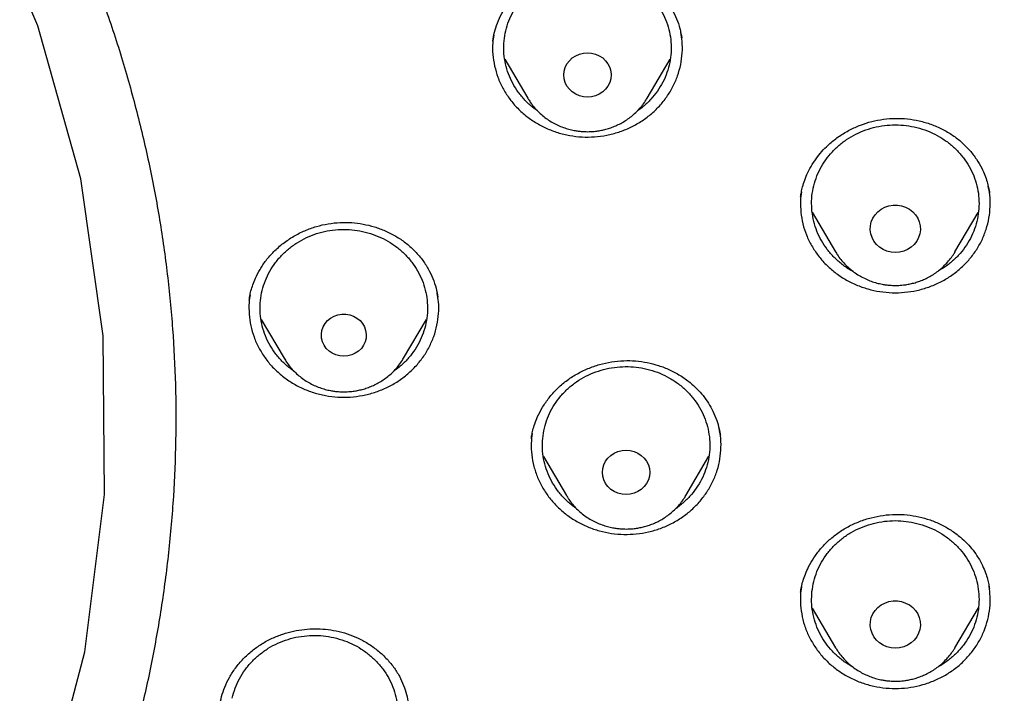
# Model space of a CAD drawing. Header units: millimetres. Extents: x 8 to 1577, y 12 to 2534.
# Tile 88 of 115: x 792 to 810, y 2133 to 2145. Entities that reach past the tile are written whole.
import ezdxf

# ---------------------------------------------------------------- set-up
doc = ezdxf.new("R2010")
doc.units = ezdxf.units.MM

msp = doc.modelspace()

# ---------------------------------------------------------------- linework, layer by layer
at = {"color": 7, "linetype": 'Continuous', "lineweight": 30}
for p, q in [((804.273, 2145.133), (804.29, 2145.054)), ((804.288, 2145.057), (804.289, 2145.051)), ((801.119, 2144.666), (801.531, 2143.968)), ((803.67, 2143.968), (804.082, 2144.667)), ((806.626, 2141.925), (807.046, 2141.212)), ((809.185, 2141.212), (809.603, 2141.921)), ((807.049, 2141.207), (807.046, 2141.212)), ((796.543, 2140.355), (796.544, 2140.364)), ((796.753, 2140.004), (797.165, 2139.306)), ((799.304, 2139.306), (799.716, 2140.004)), ((801.81, 2137.546), (802.223, 2136.847)), ((804.362, 2136.847), (804.776, 2137.55)), ((802.23, 2136.835), (802.223, 2136.847)), ((806.418, 2135.116), (806.42, 2135.127)), ((806.628, 2134.829), (807.046, 2134.12)), ((809.185, 2134.12), (809.606, 2134.833)), ((809.185, 2134.12), (809.181, 2134.113))]:
    msp.add_line(p, q, dxfattribs=at)
at = {"color": 7, "linetype": 'Continuous', "lineweight": 30, "flags": 128}
for points in [[(776.076, 2116.162), (776.161, 2116.178), (779.021, 2117.095), (781.737, 2118.339), (784.267, 2119.892), (786.571, 2121.729), (788.613, 2123.822), (790.361, 2126.138), (791.789, 2128.64), (792.873, 2131.29), (793.597, 2134.047), (793.95, 2136.867), (793.926, 2139.707), (793.525, 2142.521), (792.754, 2145.266), (791.624, 2147.9)], [(802.6, 2143.985), (802.527, 2143.991), (802.455, 2144.009), (802.389, 2144.039), (802.328, 2144.079), (802.276, 2144.128), (802.233, 2144.184), (802.202, 2144.247), (802.183, 2144.314), (802.177, 2144.384), (802.183, 2144.453), (802.202, 2144.52), (802.233, 2144.583), (802.276, 2144.64), (802.328, 2144.689), (802.389, 2144.728), (802.455, 2144.758), (802.527, 2144.776), (802.6, 2144.782), (802.674, 2144.776), (802.745, 2144.758), (802.812, 2144.728), (802.873, 2144.689), (802.925, 2144.64), (802.967, 2144.583), (802.999, 2144.52), (803.018, 2144.453), (803.024, 2144.384), (803.018, 2144.314), (802.999, 2144.247), (802.967, 2144.184), (802.925, 2144.128), (802.873, 2144.079), (802.812, 2144.039), (802.745, 2144.009), (802.674, 2143.991), (802.6, 2143.985)], [(801.534, 2143.963), (801.532, 2143.965), (801.531, 2143.968)], [(808.116, 2141.205), (808.04, 2141.211), (807.966, 2141.229), (807.896, 2141.258), (807.833, 2141.299), (807.778, 2141.348), (807.732, 2141.406), (807.698, 2141.47), (807.676, 2141.538), (807.666, 2141.61), (807.669, 2141.681), (807.685, 2141.751), (807.714, 2141.818), (807.754, 2141.879), (807.804, 2141.933), (807.864, 2141.978), (807.93, 2142.013), (808.002, 2142.037), (808.078, 2142.049), (808.154, 2142.049), (808.229, 2142.037), (808.301, 2142.013), (808.368, 2141.978), (808.427, 2141.933), (808.477, 2141.879), (808.517, 2141.818), (808.546, 2141.751), (808.562, 2141.681), (808.565, 2141.61), (808.556, 2141.538), (808.533, 2141.47), (808.499, 2141.406), (808.453, 2141.348), (808.398, 2141.299), (808.335, 2141.258), (808.266, 2141.229), (808.192, 2141.211), (808.116, 2141.205)], [(809.185, 2141.212), (809.183, 2141.208), (809.182, 2141.207)], [(798.235, 2139.343), (798.163, 2139.349), (798.093, 2139.367), (798.029, 2139.397), (797.97, 2139.437), (797.92, 2139.485), (797.881, 2139.542), (797.852, 2139.604), (797.836, 2139.67), (797.833, 2139.738), (797.843, 2139.805), (797.865, 2139.869), (797.899, 2139.929), (797.944, 2139.982), (797.998, 2140.026), (798.06, 2140.061), (798.128, 2140.085), (798.199, 2140.097), (798.271, 2140.097), (798.342, 2140.085), (798.409, 2140.061), (798.471, 2140.026), (798.525, 2139.982), (798.57, 2139.929), (798.604, 2139.869), (798.626, 2139.805), (798.636, 2139.738), (798.633, 2139.67), (798.617, 2139.604), (798.589, 2139.542), (798.549, 2139.485), (798.499, 2139.437), (798.441, 2139.397), (798.376, 2139.367), (798.306, 2139.349), (798.235, 2139.343)], [(803.292, 2136.864), (803.219, 2136.87), (803.147, 2136.888), (803.081, 2136.917), (803.02, 2136.957), (802.968, 2137.006), (802.925, 2137.063), (802.894, 2137.126), (802.875, 2137.193), (802.869, 2137.262), (802.875, 2137.331), (802.894, 2137.398), (802.925, 2137.461), (802.968, 2137.518), (803.02, 2137.567), (803.081, 2137.607), (803.147, 2137.636), (803.219, 2137.654), (803.292, 2137.66), (803.366, 2137.654), (803.437, 2137.636), (803.504, 2137.607), (803.565, 2137.567), (803.617, 2137.518), (803.659, 2137.461), (803.691, 2137.398), (803.71, 2137.331), (803.716, 2137.262), (803.71, 2137.193), (803.691, 2137.126), (803.659, 2137.063), (803.617, 2137.006), (803.565, 2136.957), (803.504, 2136.917), (803.437, 2136.888), (803.366, 2136.87), (803.292, 2136.864)], [(808.116, 2134.113), (808.04, 2134.119), (807.966, 2134.137), (807.896, 2134.166), (807.833, 2134.206), (807.778, 2134.256), (807.732, 2134.314), (807.698, 2134.378), (807.676, 2134.446), (807.666, 2134.517), (807.669, 2134.589), (807.685, 2134.659), (807.714, 2134.726), (807.754, 2134.787), (807.804, 2134.841), (807.864, 2134.886), (807.93, 2134.921), (808.002, 2134.945), (808.078, 2134.957), (808.154, 2134.957), (808.229, 2134.945), (808.301, 2134.921), (808.368, 2134.886), (808.427, 2134.841), (808.477, 2134.787), (808.517, 2134.726), (808.546, 2134.659), (808.562, 2134.589), (808.565, 2134.517), (808.556, 2134.446), (808.533, 2134.378), (808.499, 2134.314), (808.453, 2134.256), (808.398, 2134.206), (808.335, 2134.166), (808.266, 2134.137), (808.192, 2134.119), (808.116, 2134.113)], [(807.05, 2134.113), (807.048, 2134.116), (807.046, 2134.12)]]:
    msp.add_lwpolyline(points, dxfattribs=at)
at = {"color": 7, "linetype": 'Continuous', "lineweight": 30}
msp.add_arc((774.255, 2139.009), 40.797, 323.3127, 359.3068, dxfattribs=at)
for points, knots in [([(819.219, 2144.364), (819.226, 2144.611), (819.239, 2145.093), (819.252, 2145.796), (819.26, 2146.46), (819.264, 2147.087), (819.264, 2147.675), (819.261, 2148.225), (819.256, 2148.753), (819.249, 2149.254), (819.239, 2149.726), (819.229, 2150.153), (819.218, 2150.533), (819.207, 2150.867), (819.197, 2151.155), (819.188, 2151.398), (819.18, 2151.597), (819.174, 2151.751), (819.169, 2151.865), (819.165, 2151.961), (819.161, 2152.063), (819.155, 2152.19), (819.147, 2152.348), (819.138, 2152.534), (819.127, 2152.751), (819.114, 2152.996), (819.099, 2153.269), (819.076, 2153.663), (819.044, 2154.172), (818.998, 2154.835), (818.943, 2155.558), (818.877, 2156.342), (818.799, 2157.186), (818.707, 2158.093), (818.599, 2159.065), (818.477, 2160.062), (818.344, 2161.068), (818.201, 2162.062), (818.044, 2163.082), (817.872, 2164.122), (817.684, 2165.177), (817.492, 2166.19), (817.337, 2166.964), (817.22, 2167.51), (817.149, 2167.832), (817.082, 2168.124), (817.022, 2168.381), (816.972, 2168.589), (816.932, 2168.752), (816.901, 2168.877), (816.875, 2168.978), (816.854, 2169.062), (816.833, 2169.146), (816.806, 2169.25), (816.77, 2169.387), (816.725, 2169.559), (816.67, 2169.763), (816.585, 2170.074), (816.465, 2170.494), (816.311, 2171.007), (816.145, 2171.538), (815.964, 2172.082), (815.764, 2172.656), (815.541, 2173.258), (815.271, 2173.948), (814.954, 2174.703), (814.59, 2175.505), (814.203, 2176.297), (813.792, 2177.077), (813.36, 2177.843), (812.918, 2178.572), (812.471, 2179.266), (812.018, 2179.925), (811.564, 2180.549), (811.109, 2181.139), (810.619, 2181.742), (810.089, 2182.355), (809.518, 2182.975), (808.944, 2183.56), (808.369, 2184.11), (807.834, 2184.592), (807.341, 2185.013), (806.892, 2185.38), (806.449, 2185.727), (806.069, 2186.013), (805.76, 2186.238), (805.53, 2186.402), (805.328, 2186.543), (805.153, 2186.663), (805.001, 2186.767), (804.865, 2186.858), (804.73, 2186.947), (804.584, 2187.042), (804.416, 2187.15), (804.224, 2187.272), (803.992, 2187.417), (803.717, 2187.584), (803.396, 2187.776), (803.038, 2187.982), (802.651, 2188.198), (802.236, 2188.422), (801.793, 2188.652), (801.315, 2188.891), (800.802, 2189.137), (800.253, 2189.388), (799.566, 2189.688), (798.748, 2190.02), (797.808, 2190.371), (796.761, 2190.731), (795.604, 2191.091), (794.339, 2191.442), (793.076, 2191.754), (791.76, 2192.043), (790.393, 2192.306), (788.979, 2192.548), (787.579, 2192.771), (786.193, 2192.974), (784.683, 2193.177), (783.049, 2193.373), (781.287, 2193.557), (779.493, 2193.717), (777.664, 2193.852), (775.8, 2193.96), (773.944, 2194.038), (772.097, 2194.088), (770.313, 2194.108), (768.594, 2194.103), (766.938, 2194.075), (765.283, 2194.024), (763.616, 2193.95), (761.925, 2193.85), (760.207, 2193.724), (758.589, 2193.582), (757.075, 2193.428), (755.669, 2193.269), (754.246, 2193.089), (752.808, 2192.89), (751.355, 2192.668), (749.887, 2192.425), (748.534, 2192.181), (747.305, 2191.928), (746.211, 2191.678), (745.141, 2191.408), (744.104, 2191.12), (743.099, 2190.813), (742.146, 2190.495), (741.243, 2190.168), (740.389, 2189.834), (739.565, 2189.486), (738.773, 2189.127), (738.127, 2188.813), (737.617, 2188.553), (737.234, 2188.351), (736.86, 2188.148), (736.495, 2187.942), (736.141, 2187.737), (735.813, 2187.541), (735.52, 2187.362), (735.271, 2187.205), (735.059, 2187.069), (734.882, 2186.953), (734.749, 2186.866), (734.655, 2186.803), (734.592, 2186.76), (734.534, 2186.721), (734.466, 2186.675), (734.375, 2186.613), (734.263, 2186.536), (734.133, 2186.445), (733.968, 2186.328), (733.765, 2186.182), (733.519, 2186.002), (733.247, 2185.798), (732.95, 2185.569), (732.628, 2185.313), (732.268, 2185.018), (731.869, 2184.679), (731.432, 2184.29), (730.975, 2183.865), (730.514, 2183.414), (730.064, 2182.951), (729.609, 2182.46), (729.154, 2181.942), (728.7, 2181.398), (728.273, 2180.857), (727.842, 2180.284), (727.412, 2179.679), (726.986, 2179.044), (726.592, 2178.422), (726.228, 2177.814), (725.892, 2177.222), (725.579, 2176.641), (725.245, 2175.987), (724.889, 2175.241), (724.514, 2174.392), (724.156, 2173.511), (723.866, 2172.737), (723.637, 2172.078), (723.462, 2171.551), (723.3, 2171.037), (723.165, 2170.586), (723.054, 2170.202), (722.964, 2169.881), (722.884, 2169.586), (722.822, 2169.352), (722.777, 2169.174), (722.746, 2169.056), (722.724, 2168.966), (722.709, 2168.907), (722.698, 2168.863), (722.687, 2168.819), (722.667, 2168.74), (722.637, 2168.616), (722.594, 2168.436), (722.545, 2168.229), (722.492, 2168), (722.436, 2167.753), (722.375, 2167.476), (722.309, 2167.169), (722.24, 2166.835), (722.168, 2166.473), (722.092, 2166.088), (722.015, 2165.686), (721.872, 2164.92), (721.671, 2163.785), (721.438, 2162.325), (721.232, 2160.892), (721.052, 2159.489), (720.889, 2158.061), (720.779, 2156.942), (720.708, 2156.139), (720.668, 2155.66), (720.631, 2155.19), (720.598, 2154.741), (720.569, 2154.324), (720.544, 2153.943), (720.523, 2153.61), (720.506, 2153.322), (720.492, 2153.076), (720.48, 2152.858), (720.471, 2152.666), (720.462, 2152.502), (720.456, 2152.366), (720.45, 2152.256), (720.447, 2152.177), (720.444, 2152.122), (720.442, 2152.072), (720.439, 2152.007), (720.435, 2151.912), (720.429, 2151.781), (720.422, 2151.607), (720.413, 2151.388), (720.404, 2151.122), (720.393, 2150.811), (720.382, 2150.463), (720.372, 2150.08), (720.362, 2149.665), (720.353, 2149.209), (720.346, 2148.713), (720.34, 2148.178), (720.338, 2147.614), (720.338, 2147.023), (720.343, 2146.408), (720.351, 2145.757), (720.364, 2145.07), (720.377, 2144.6), (720.383, 2144.36)], [0, 0, 0, 0, 0.004556, 0.008877, 0.012965, 0.016819, 0.020438, 0.023824, 0.026976, 0.030174, 0.033088, 0.035719, 0.038068, 0.040133, 0.041916, 0.043421, 0.044652, 0.045608, 0.04629, 0.046771, 0.047391, 0.048185, 0.049152, 0.050315, 0.051658, 0.053181, 0.054884, 0.056745, 0.06051, 0.064374, 0.069105, 0.073977, 0.078991, 0.08486, 0.090912, 0.097147, 0.103515, 0.109742, 0.115786, 0.122673, 0.129306, 0.135685, 0.141809, 0.143969, 0.146052, 0.147914, 0.149544, 0.150941, 0.151876, 0.152667, 0.153314, 0.153818, 0.154269, 0.154924, 0.155798, 0.156891, 0.158204, 0.159705, 0.162865, 0.166276, 0.169596, 0.173123, 0.176858, 0.180801, 0.184952, 0.190483, 0.195872, 0.201119, 0.20665, 0.212011, 0.217202, 0.222222, 0.227071, 0.231748, 0.236255, 0.240591, 0.245827, 0.250904, 0.255827, 0.260598, 0.265212, 0.26877, 0.272229, 0.275589, 0.278848, 0.280738, 0.282416, 0.283883, 0.285138, 0.286197, 0.287169, 0.288054, 0.289082, 0.290272, 0.291625, 0.293141, 0.295137, 0.29736, 0.299809, 0.302484, 0.305236, 0.308193, 0.311354, 0.314719, 0.318287, 0.322047, 0.327997, 0.333901, 0.339761, 0.347543, 0.35525, 0.36288, 0.37043, 0.378938, 0.387338, 0.395638, 0.403837, 0.411936, 0.422391, 0.432732, 0.443024, 0.453998, 0.464915, 0.475777, 0.486584, 0.497336, 0.507062, 0.516743, 0.52638, 0.536112, 0.546016, 0.556092, 0.566342, 0.574517, 0.5828, 0.59119, 0.599687, 0.608291, 0.617003, 0.625825, 0.632452, 0.639074, 0.645549, 0.651873, 0.658043, 0.664062, 0.669598, 0.675, 0.68027, 0.685408, 0.690411, 0.69301, 0.695569, 0.698091, 0.700574, 0.703019, 0.705382, 0.707376, 0.709124, 0.710625, 0.711881, 0.712891, 0.713459, 0.713903, 0.714243, 0.714711, 0.715374, 0.716197, 0.71714, 0.718203, 0.719804, 0.721618, 0.723644, 0.725882, 0.728331, 0.730993, 0.734227, 0.737727, 0.741494, 0.745448, 0.749338, 0.753148, 0.757535, 0.761811, 0.765976, 0.770032, 0.774838, 0.77948, 0.783958, 0.788272, 0.792422, 0.796406, 0.800342, 0.80588, 0.811564, 0.817395, 0.823376, 0.826791, 0.830254, 0.833629, 0.836722, 0.838953, 0.84101, 0.842891, 0.844597, 0.845493, 0.846282, 0.846855, 0.847209, 0.847417, 0.847693, 0.848051, 0.848919, 0.850063, 0.851482, 0.85286, 0.854424, 0.856175, 0.858113, 0.860238, 0.862506, 0.864955, 0.86752, 0.870099, 0.879422, 0.888917, 0.897542, 0.906304, 0.915205, 0.924243, 0.927207, 0.930186, 0.933165, 0.935973, 0.93856, 0.940926, 0.94307, 0.944765, 0.946291, 0.947647, 0.948834, 0.949852, 0.9507, 0.951378, 0.951887, 0.952173, 0.952408, 0.952805, 0.953385, 0.954177, 0.955249, 0.956605, 0.958243, 0.960165, 0.962371, 0.964684, 0.967245, 0.970052, 0.973106, 0.976407, 0.979954, 0.983525, 0.987315, 0.991324, 0.995552, 1, 1, 1, 1]), ([(772.504, 2181.015), (772.627, 2181.008), (772.862, 2180.994), (773.198, 2180.971), (773.5, 2180.948), (773.768, 2180.926), (774.002, 2180.906), (774.201, 2180.888), (774.377, 2180.871), (774.541, 2180.855), (774.848, 2180.824), (775.304, 2180.773), (776.066, 2180.679), (776.988, 2180.549), (778.132, 2180.361), (779.339, 2180.131), (780.606, 2179.855), (781.894, 2179.537), (783.202, 2179.176), (784.526, 2178.768), (785.837, 2178.321), (787.133, 2177.837), (788.437, 2177.305), (789.748, 2176.722), (791.064, 2176.088), (792.357, 2175.414), (793.627, 2174.701), (794.871, 2173.95), (796.066, 2173.176), (797.21, 2172.383), (798.306, 2171.574), (799.375, 2170.735), (800.416, 2169.865), (801.448, 2168.948), (802.469, 2167.981), (803.474, 2166.965), (804.444, 2165.918), (805.378, 2164.843), (806.274, 2163.74), (807.115, 2162.633), (807.902, 2161.523), (808.637, 2160.414), (809.335, 2159.285), (809.996, 2158.136), (810.631, 2156.945), (811.238, 2155.712), (811.812, 2154.436), (812.341, 2153.144), (812.826, 2151.835), (813.265, 2150.513), (813.642, 2149.231), (813.963, 2147.993), (814.234, 2146.801), (814.424, 2145.825), (814.555, 2145.069), (814.64, 2144.53), (814.705, 2144.078), (814.754, 2143.711), (814.79, 2143.432), (814.824, 2143.151), (814.852, 2142.886), (814.867, 2142.723), (814.875, 2142.646)], [0, 0, 0, 0, 0.005776, 0.011028, 0.015755, 0.019956, 0.023631, 0.026728, 0.02935, 0.031889, 0.034453, 0.043825, 0.05337, 0.070414, 0.087459, 0.107749, 0.12804, 0.148331, 0.170071, 0.191811, 0.213551, 0.23529, 0.257016, 0.280063, 0.303122, 0.326181, 0.349239, 0.372299, 0.395366, 0.417101, 0.438833, 0.460566, 0.482298, 0.504028, 0.527072, 0.550131, 0.573193, 0.596253, 0.619314, 0.642372, 0.664104, 0.685836, 0.707567, 0.729298, 0.751029, 0.774071, 0.797127, 0.820188, 0.843249, 0.86631, 0.889368, 0.909647, 0.929928, 0.95021, 0.959135, 0.96816, 0.977377, 0.981907, 0.986592, 0.991424, 0.99597, 1, 1, 1, 1]), ([(772.98, 2096.301), (773.387, 2096.331), (774.2, 2096.391), (775.417, 2096.521), (776.631, 2096.68), (777.78, 2096.861), (778.864, 2097.058), (779.882, 2097.266), (780.896, 2097.497), (781.891, 2097.746), (782.865, 2098.013), (783.82, 2098.296), (784.769, 2098.599), (785.726, 2098.928), (786.69, 2099.283), (787.673, 2099.669), (788.656, 2100.082), (789.641, 2100.522), (790.615, 2100.986), (791.579, 2101.473), (792.532, 2101.982), (793.577, 2102.573), (794.709, 2103.255), (795.92, 2104.038), (797.105, 2104.859), (798.235, 2105.697), (799.309, 2106.547), (800.26, 2107.347), (801.12, 2108.111), (801.894, 2108.833), (802.65, 2109.574), (803.388, 2110.333), (804.107, 2111.11), (804.886, 2111.993), (805.713, 2112.988), (806.581, 2114.104), (807.409, 2115.248), (808.18, 2116.39), (808.895, 2117.526), (809.51, 2118.576), (810.052, 2119.565), (810.528, 2120.487), (810.981, 2121.421), (811.41, 2122.367), (811.815, 2123.324), (812.239, 2124.399), (812.669, 2125.595), (813.094, 2126.918), (813.474, 2128.255), (813.799, 2129.573), (814.073, 2130.867), (814.283, 2132.05), (814.447, 2133.151), (814.571, 2134.169), (814.669, 2135.191), (814.741, 2136.217), (814.786, 2137.246), (814.807, 2138.393), (814.792, 2139.656), (814.727, 2141.036), (814.614, 2142.416), (814.457, 2143.76), (814.259, 2145.067), (814.041, 2146.248), (813.807, 2147.338), (813.566, 2148.337), (813.299, 2149.333), (813.005, 2150.323), (812.686, 2151.308), (812.301, 2152.396), (811.842, 2153.584), (811.295, 2154.866), (810.702, 2156.133), (810.08, 2157.352), (809.433, 2158.524), (808.812, 2159.571), (808.207, 2160.527), (807.627, 2161.395), (807.025, 2162.251), (806.399, 2163.094), (805.75, 2163.924), (805.004, 2164.832), (804.152, 2165.809), (803.184, 2166.849), (802.179, 2167.86), (801.162, 2168.817), (800.14, 2169.721), (799.184, 2170.516), (798.277, 2171.23), (797.424, 2171.869), (796.554, 2172.489), (795.666, 2173.09), (794.761, 2173.672), (793.738, 2174.296), (792.59, 2174.953), (791.31, 2175.633), (790.005, 2176.274), (788.709, 2176.862), (787.425, 2177.397), (786.243, 2177.85), (785.136, 2178.241), (784.106, 2178.579), (783.067, 2178.893), (782.017, 2179.184), (780.959, 2179.452), (779.773, 2179.722), (778.458, 2179.985), (777.011, 2180.229), (775.554, 2180.428), (774.124, 2180.579), (772.724, 2180.685), (771.449, 2180.745), (770.266, 2180.77), (769.176, 2180.768), (768.084, 2180.741), (766.991, 2180.689), (765.898, 2180.613), (764.684, 2180.499), (763.351, 2180.339), (761.899, 2180.118), (760.454, 2179.853), (759.051, 2179.551), (757.693, 2179.215), (756.469, 2178.875), (755.344, 2178.53), (754.316, 2178.19), (753.295, 2177.825), (752.282, 2177.436), (751.278, 2177.024), (750.172, 2176.539), (748.97, 2175.973), (747.678, 2175.313), (746.408, 2174.614), (745.19, 2173.892), (744.027, 2173.153), (742.992, 2172.451), (742.052, 2171.776), (741.202, 2171.135), (740.367, 2170.473), (739.548, 2169.791), (738.745, 2169.089), (737.873, 2168.288), (736.938, 2167.38), (735.951, 2166.356), (734.999, 2165.3), (734.105, 2164.241), (733.267, 2163.181), (732.512, 2162.163), (731.816, 2161.163), (731.173, 2160.183), (730.558, 2159.187), (730.002, 2158.225), (729.499, 2157.302), (729.046, 2156.419), (728.615, 2155.527), (728.211, 2154.637), (727.834, 2153.752), (727.482, 2152.87), (727.152, 2151.982), (726.838, 2151.071), (726.54, 2150.139), (726.247, 2149.133), (725.967, 2148.069), (725.706, 2146.945), (725.477, 2145.813), (725.291, 2144.732), (725.142, 2143.705), (725.025, 2142.732), (724.932, 2141.755), (724.864, 2140.79), (724.82, 2139.837), (724.8, 2138.896), (724.801, 2137.955), (724.825, 2136.998), (724.873, 2136.026), (724.947, 2135.027), (725.048, 2134.019), (725.176, 2133.002), (725.331, 2131.986), (725.512, 2130.972), (725.72, 2129.96), (725.98, 2128.84), (726.304, 2127.614), (726.705, 2126.285), (727.153, 2124.967), (727.635, 2123.692), (728.147, 2122.464), (728.648, 2121.361), (729.143, 2120.351), (729.622, 2119.43), (730.126, 2118.52), (730.654, 2117.619), (731.206, 2116.73), (731.846, 2115.753), (732.584, 2114.698), (733.431, 2113.568), (734.318, 2112.463), (735.221, 2111.411), (736.137, 2110.41), (736.999, 2109.526), (737.821, 2108.726), (738.598, 2108.007), (739.394, 2107.304), (740.209, 2106.619), (741.044, 2105.951), (741.992, 2105.229), (743.06, 2104.462), (744.257, 2103.659), (745.483, 2102.893), (746.706, 2102.181), (747.923, 2101.522), (749.087, 2100.935), (750.225, 2100.401), (751.334, 2099.914), (752.459, 2099.456), (753.54, 2099.048), (754.574, 2098.686), (755.559, 2098.365), (756.553, 2098.066), (757.54, 2097.792), (758.52, 2097.542), (759.492, 2097.316), (760.47, 2097.111), (761.469, 2096.923), (762.488, 2096.754), (763.438, 2096.617), (764.299, 2096.511), (765.072, 2096.428), (765.846, 2096.356), (766.363, 2096.32), (766.621, 2096.301)], [0, 0, 0, 0, 0.004426, 0.008853, 0.013292, 0.017731, 0.0215, 0.025269, 0.029046, 0.032823, 0.036443, 0.040063, 0.04369, 0.047318, 0.051123, 0.054931, 0.058875, 0.06282, 0.066765, 0.07073, 0.074696, 0.078662, 0.083974, 0.089285, 0.09462, 0.099955, 0.104906, 0.109861, 0.113806, 0.117751, 0.121695, 0.12566, 0.129627, 0.133592, 0.138904, 0.144216, 0.14955, 0.154885, 0.159836, 0.164791, 0.168736, 0.172681, 0.176625, 0.180591, 0.184557, 0.188522, 0.193834, 0.199146, 0.204481, 0.209815, 0.214766, 0.219722, 0.223666, 0.227611, 0.231556, 0.235521, 0.239487, 0.243453, 0.248764, 0.254076, 0.259411, 0.264746, 0.269696, 0.274652, 0.278596, 0.282541, 0.286486, 0.290451, 0.294417, 0.298383, 0.303695, 0.309007, 0.314341, 0.319676, 0.324627, 0.329582, 0.333527, 0.337472, 0.341416, 0.345382, 0.349348, 0.353313, 0.358625, 0.363937, 0.369271, 0.374606, 0.379557, 0.384512, 0.388457, 0.392402, 0.396346, 0.400312, 0.404278, 0.408243, 0.413555, 0.418867, 0.424202, 0.429536, 0.434487, 0.439443, 0.443387, 0.447332, 0.451277, 0.455242, 0.459208, 0.463174, 0.468486, 0.473797, 0.479132, 0.484467, 0.489418, 0.494373, 0.498317, 0.502262, 0.506207, 0.510172, 0.514138, 0.518104, 0.523416, 0.528728, 0.534062, 0.539397, 0.544348, 0.549303, 0.553248, 0.557193, 0.561137, 0.565103, 0.569069, 0.573034, 0.578346, 0.583658, 0.588993, 0.594327, 0.599278, 0.604234, 0.608178, 0.612123, 0.616067, 0.620033, 0.623999, 0.627964, 0.633276, 0.638588, 0.643923, 0.649258, 0.654208, 0.659164, 0.66359, 0.668016, 0.672456, 0.676895, 0.680664, 0.684433, 0.68821, 0.691986, 0.695607, 0.699227, 0.702854, 0.706482, 0.710287, 0.714095, 0.718521, 0.722947, 0.727387, 0.731826, 0.735595, 0.739364, 0.74314, 0.746917, 0.750537, 0.754158, 0.757785, 0.761412, 0.765218, 0.769026, 0.77297, 0.776915, 0.780859, 0.784825, 0.788791, 0.792756, 0.798068, 0.80338, 0.808715, 0.814049, 0.819, 0.823956, 0.8279, 0.831845, 0.83579, 0.839755, 0.843721, 0.847687, 0.852999, 0.85831, 0.863645, 0.86898, 0.873931, 0.878886, 0.882831, 0.886776, 0.89072, 0.894685, 0.898652, 0.902617, 0.907929, 0.913241, 0.918575, 0.92391, 0.928861, 0.933816, 0.938243, 0.942669, 0.947108, 0.951548, 0.955316, 0.959085, 0.962862, 0.966639, 0.970259, 0.973879, 0.977507, 0.981134, 0.98494, 0.988747, 0.991559, 0.99437, 0.997185, 1, 1, 1, 1]), ([(766.34, 2114.517), (765.99, 2114.566), (765.288, 2114.665), (764.244, 2114.868), (763.206, 2115.11), (762.178, 2115.395), (761.169, 2115.719), (760.184, 2116.078), (759.222, 2116.471), (758.277, 2116.902), (757.343, 2117.373), (756.425, 2117.881), (755.526, 2118.427), (754.654, 2119.006), (753.806, 2119.62), (752.99, 2120.264), (752.208, 2120.935), (751.462, 2121.63), (750.751, 2122.352), (750.07, 2123.105), (749.42, 2123.89), (748.802, 2124.706), (748.221, 2125.549), (747.676, 2126.417), (747.174, 2127.3), (746.715, 2128.194), (746.298, 2129.099), (745.92, 2130.021), (745.579, 2130.963), (745.277, 2131.923), (745.016, 2132.899), (744.8, 2133.882), (744.626, 2134.874), (744.497, 2135.868), (744.412, 2136.86), (744.373, 2137.846), (744.377, 2138.83), (744.426, 2139.817), (744.521, 2140.807), (744.662, 2141.8), (744.849, 2142.79), (745.082, 2143.773), (745.356, 2144.74), (745.67, 2145.689), (746.022, 2146.617), (746.415, 2147.533), (746.851, 2148.441), (747.328, 2149.336), (747.845, 2150.216), (748.401, 2151.074), (748.994, 2151.91), (749.622, 2152.72), (750.281, 2153.499), (750.968, 2154.245), (751.686, 2154.962), (752.439, 2155.652), (753.227, 2156.315), (754.051, 2156.95), (754.907, 2157.553), (755.791, 2158.123), (756.694, 2158.654), (757.612, 2159.145), (758.544, 2159.598), (759.497, 2160.016), (760.474, 2160.4), (761.473, 2160.749), (762.491, 2161.06), (763.519, 2161.33), (764.561, 2161.561), (765.607, 2161.75), (766.655, 2161.897), (767.699, 2162.002), (768.743, 2162.065), (769.795, 2162.087), (770.853, 2162.066), (771.916, 2162.001), (772.98, 2161.894), (774.04, 2161.743), (775.086, 2161.552), (776.114, 2161.323), (777.124, 2161.056), (778.124, 2160.75), (779.117, 2160.404), (780.1, 2160.018), (781.07, 2159.593), (782.018, 2159.131), (782.947, 2158.632), (783.849, 2158.099), (784.722, 2157.535), (785.561, 2156.942), (786.37, 2156.318), (787.155, 2155.659), (787.912, 2154.966), (788.643, 2154.236), (789.342, 2153.476), (790.008, 2152.686), (790.633, 2151.875), (791.218, 2151.048), (791.763, 2150.206), (792.272, 2149.341), (792.746, 2148.451), (793.185, 2147.539), (793.585, 2146.606), (793.942, 2145.66), (794.259, 2144.7), (794.531, 2143.732), (794.759, 2142.76), (794.942, 2141.788), (795.08, 2140.813), (795.175, 2139.829), (795.225, 2138.836), (795.23, 2137.834), (795.188, 2136.83), (795.101, 2135.825), (794.97, 2134.832), (794.796, 2133.852), (794.582, 2132.887), (794.326, 2131.929), (794.027, 2130.974), (793.685, 2130.026), (793.3, 2129.087), (792.874, 2128.167), (792.408, 2127.262), (791.904, 2126.38), (791.364, 2125.523), (790.792, 2124.696), (790.185, 2123.894), (789.54, 2123.114), (788.855, 2122.356), (788.131, 2121.621), (787.371, 2120.914), (786.578, 2120.236), (785.761, 2119.594), (784.923, 2118.989), (784.065, 2118.42), (783.182, 2117.884), (782.27, 2117.378), (781.331, 2116.905), (780.368, 2116.466), (779.388, 2116.066), (778.39, 2115.705), (777.393, 2115.384), (776.721, 2115.205), (776.394, 2115.118)], [0, 0, 0, 0, 0.007111, 0.014233, 0.021378, 0.028559, 0.035735, 0.042744, 0.049754, 0.056777, 0.063826, 0.071, 0.07815, 0.085287, 0.092425, 0.099606, 0.106655, 0.113671, 0.120666, 0.127652, 0.134763, 0.141884, 0.149029, 0.156211, 0.163388, 0.170396, 0.177406, 0.18443, 0.191479, 0.198653, 0.205803, 0.21294, 0.220078, 0.227259, 0.234309, 0.241325, 0.248319, 0.255305, 0.262416, 0.269538, 0.276683, 0.283864, 0.291041, 0.29805, 0.30506, 0.312083, 0.319132, 0.326306, 0.333456, 0.340594, 0.347731, 0.354912, 0.361962, 0.368978, 0.375972, 0.382958, 0.390069, 0.397191, 0.404336, 0.411517, 0.418694, 0.425703, 0.432713, 0.439736, 0.446785, 0.453959, 0.461109, 0.468246, 0.475384, 0.482565, 0.489615, 0.49663, 0.503625, 0.510611, 0.517722, 0.524844, 0.531989, 0.53917, 0.546347, 0.553355, 0.560365, 0.567389, 0.574438, 0.581612, 0.588762, 0.595899, 0.603037, 0.610218, 0.617267, 0.624283, 0.631278, 0.638264, 0.645375, 0.652496, 0.659641, 0.666823, 0.674, 0.681008, 0.688018, 0.695042, 0.702091, 0.709265, 0.716414, 0.723552, 0.73069, 0.737871, 0.74492, 0.751936, 0.758931, 0.765917, 0.773028, 0.780149, 0.787294, 0.794476, 0.801653, 0.808662, 0.815672, 0.822695, 0.829744, 0.836918, 0.844068, 0.851206, 0.858343, 0.865524, 0.872574, 0.87959, 0.886584, 0.89357, 0.900681, 0.907803, 0.914948, 0.922129, 0.929306, 0.936315, 0.943325, 0.950348, 0.957396, 0.964571, 0.971721, 0.978858, 0.985995, 0.993177, 1, 1, 1, 1]), ([(800.902, 2144.991), (800.912, 2145.044), (800.932, 2145.152), (800.985, 2145.318), (801.056, 2145.475), (801.14, 2145.617), (801.234, 2145.745), (801.342, 2145.865), (801.475, 2145.987), (801.633, 2146.103), (801.815, 2146.206), (802.004, 2146.287), (802.197, 2146.345), (802.39, 2146.38), (802.583, 2146.394), (802.776, 2146.388), (802.969, 2146.361), (803.164, 2146.313), (803.355, 2146.243), (803.539, 2146.148), (803.712, 2146.03), (803.87, 2145.888), (804.007, 2145.73), (804.117, 2145.562), (804.199, 2145.391), (804.25, 2145.248), (804.267, 2145.162), (804.273, 2145.133)], [0, 0, 0, 0, 0.037017, 0.076263, 0.117833, 0.15062, 0.184739, 0.219691, 0.254132, 0.299044, 0.342837, 0.385516, 0.4271, 0.467628, 0.507128, 0.546658, 0.587304, 0.629021, 0.671758, 0.715487, 0.760223, 0.806015, 0.852, 0.896278, 0.938811, 0.979662, 1, 1, 1, 1]), ([(801.132, 2144.582), (801.121, 2144.643), (801.099, 2144.765), (801.099, 2144.95), (801.122, 2145.133), (801.172, 2145.312), (801.246, 2145.484), (801.343, 2145.645), (801.461, 2145.792), (801.599, 2145.924), (801.754, 2146.038), (801.924, 2146.132), (802.105, 2146.204), (802.294, 2146.253), (802.489, 2146.279), (802.686, 2146.281), (802.881, 2146.258), (803.072, 2146.212), (803.254, 2146.142), (803.425, 2146.051), (803.583, 2145.94), (803.723, 2145.81), (803.844, 2145.665), (803.944, 2145.505), (804.021, 2145.335), (804.073, 2145.157), (804.101, 2144.974), (804.102, 2144.789), (804.078, 2144.605), (804.029, 2144.426), (803.955, 2144.255), (803.858, 2144.094), (803.739, 2143.947), (803.618, 2143.827), (803.53, 2143.766), (803.494, 2143.741)], [0, 0, 0, 0, 0.030603, 0.061205, 0.091808, 0.12241, 0.153013, 0.183615, 0.214218, 0.24482, 0.275423, 0.306025, 0.336628, 0.36723, 0.397833, 0.428435, 0.459038, 0.48964, 0.520243, 0.550845, 0.581448, 0.61205, 0.642653, 0.673255, 0.703858, 0.73446, 0.765063, 0.795665, 0.826268, 0.85687, 0.887473, 0.918075, 0.948678, 0.97928, 1, 1, 1, 1]), ([(800.936, 2144.544), (800.954, 2144.477), (800.989, 2144.341), (801.078, 2144.148), (801.191, 2143.968), (801.328, 2143.803), (801.487, 2143.656), (801.665, 2143.53), (801.859, 2143.426), (802.066, 2143.348), (802.282, 2143.295), (802.503, 2143.27), (802.726, 2143.272), (802.947, 2143.301), (803.162, 2143.357), (803.367, 2143.438), (803.56, 2143.545), (803.735, 2143.674), (803.892, 2143.823), (804.026, 2143.991), (804.136, 2144.173), (804.219, 2144.367), (804.275, 2144.57), (804.302, 2144.778), (804.303, 2144.972), (804.281, 2145.095), (804.272, 2145.148)], [0, 0, 0, 0, 0.042055, 0.08411, 0.126164, 0.168219, 0.210274, 0.252329, 0.294384, 0.336439, 0.378493, 0.420548, 0.462603, 0.504658, 0.546713, 0.588768, 0.630822, 0.672877, 0.714932, 0.756987, 0.799042, 0.841097, 0.883151, 0.925206, 0.967261, 1, 1, 1, 1]), ([(800.921, 2145.099), (800.914, 2145.053), (800.896, 2144.938), (800.9, 2144.75), (800.924, 2144.613), (800.936, 2144.544)], [0, 0, 0, 0, 0.2506997, 0.6253498, 1, 1, 1, 1]), ([(801.703, 2143.743), (801.675, 2143.762), (801.595, 2143.817), (801.478, 2143.929), (801.357, 2144.074), (801.257, 2144.233), (801.179, 2144.403), (801.147, 2144.523), (801.132, 2144.582)], [0, 0, 0, 0, 0.09493, 0.275944, 0.456958, 0.637972, 0.818986, 1, 1, 1, 1]), ([(801.535, 2143.963), (801.548, 2143.941), (801.58, 2143.888), (801.64, 2143.811), (801.713, 2143.73), (801.794, 2143.656), (801.88, 2143.59), (801.973, 2143.532), (802.069, 2143.483), (802.167, 2143.442), (802.266, 2143.411), (802.354, 2143.391), (802.433, 2143.379), (802.512, 2143.37), (802.568, 2143.369), (802.6, 2143.368)], [0, 0, 0, 0, 0.0607231, 0.1464187, 0.2321432, 0.3178406, 0.4034164, 0.4887106, 0.573432, 0.6569839, 0.7378895, 0.8148275, 0.869126, 0.9245285, 1, 1, 1, 1]), ([(802.6, 2143.368), (802.64, 2143.369), (802.696, 2143.371), (802.779, 2143.38), (802.85, 2143.392), (802.934, 2143.411), (803.02, 2143.438), (803.108, 2143.473), (803.197, 2143.515), (803.284, 2143.566), (803.368, 2143.625), (803.447, 2143.692), (803.522, 2143.766), (803.59, 2143.848), (803.64, 2143.916), (803.664, 2143.959), (803.67, 2143.971)], [0, 0, 0, 0, 0.0923208, 0.1303103, 0.1933322, 0.2589524, 0.3294872, 0.4032442, 0.4795372, 0.5578206, 0.6377085, 0.7189195, 0.8012471, 0.8845411, 0.9686943, 1, 1, 1, 1]), ([(806.418, 2142.202), (806.422, 2142.229), (806.432, 2142.287), (806.455, 2142.387), (806.492, 2142.506), (806.548, 2142.64), (806.624, 2142.78), (806.717, 2142.916), (806.823, 2143.042), (806.954, 2143.169), (807.111, 2143.291), (807.296, 2143.402), (807.491, 2143.489), (807.693, 2143.554), (807.902, 2143.595), (808.117, 2143.611), (808.333, 2143.601), (808.547, 2143.565), (808.757, 2143.504), (808.958, 2143.418), (809.144, 2143.308), (809.31, 2143.179), (809.453, 2143.034), (809.571, 2142.879), (809.659, 2142.729), (809.722, 2142.591), (809.762, 2142.474), (809.788, 2142.366), (809.799, 2142.303), (809.804, 2142.272)], [0, 0, 0, 0, 0.019479, 0.042863, 0.070261, 0.101739, 0.136533, 0.171293, 0.205666, 0.239661, 0.28441, 0.328493, 0.371855, 0.414602, 0.457589, 0.500953, 0.544743, 0.589007, 0.633761, 0.679017, 0.724331, 0.768646, 0.811628, 0.853357, 0.893906, 0.923502, 0.951156, 0.976588, 1, 1, 1, 1]), ([(806.623, 2141.941), (806.619, 2142.002), (806.611, 2142.125), (806.632, 2142.309), (806.676, 2142.489), (806.745, 2142.662), (806.838, 2142.825), (806.953, 2142.976), (807.087, 2143.111), (807.239, 2143.228), (807.407, 2143.326), (807.586, 2143.402), (807.774, 2143.456), (807.968, 2143.486), (808.165, 2143.492), (808.361, 2143.474), (808.552, 2143.432), (808.737, 2143.367), (808.91, 2143.279), (809.07, 2143.172), (809.214, 2143.045), (809.338, 2142.902), (809.442, 2142.745), (809.524, 2142.577), (809.581, 2142.4), (809.613, 2142.218), (809.619, 2142.033), (809.6, 2141.849), (809.555, 2141.669), (809.486, 2141.496), (809.393, 2141.333), (809.279, 2141.182), (809.144, 2141.048), (809.011, 2140.942), (808.919, 2140.891), (808.883, 2140.871)], [0, 0, 0, 0, 0.0306397, 0.0612794, 0.0919191, 0.1225588, 0.1531985, 0.1838382, 0.2144779, 0.2451177, 0.2757574, 0.3063971, 0.3370368, 0.3676765, 0.3983162, 0.4289559, 0.4595956, 0.4902353, 0.520875, 0.5515147, 0.5821544, 0.6127941, 0.6434338, 0.6740735, 0.7047133, 0.735353, 0.7659927, 0.7966324, 0.8272721, 0.8579118, 0.8885515, 0.9191912, 0.9498309, 0.9804706, 1, 1, 1, 1]), ([(806.424, 2141.922), (806.434, 2141.853), (806.454, 2141.715), (806.52, 2141.515), (806.612, 2141.324), (806.73, 2141.146), (806.871, 2140.984), (807.034, 2140.841), (807.215, 2140.719), (807.412, 2140.62), (807.621, 2140.546), (807.838, 2140.498), (808.06, 2140.478), (808.283, 2140.485), (808.503, 2140.519), (808.716, 2140.58), (808.919, 2140.666), (809.109, 2140.777), (809.281, 2140.91), (809.434, 2141.063), (809.563, 2141.233), (809.669, 2141.418), (809.747, 2141.614), (809.798, 2141.818), (809.819, 2142.026), (809.815, 2142.221), (809.79, 2142.344), (809.779, 2142.397)], [0, 0, 0, 0, 0.0403481, 0.0806961, 0.1210442, 0.1613923, 0.2017403, 0.2420884, 0.2824364, 0.3227845, 0.3631326, 0.4034806, 0.4438287, 0.4841768, 0.5245248, 0.5648729, 0.605221, 0.645569, 0.6859171, 0.7262651, 0.7666132, 0.8069613, 0.8473093, 0.8876574, 0.9280055, 0.9683535, 1, 1, 1, 1]), ([(806.433, 2142.288), (806.426, 2142.236), (806.41, 2142.114), (806.419, 2141.992), (806.424, 2141.922)], [0, 0, 0, 0, 0.42916, 1, 1, 1, 1]), ([(807.359, 2140.864), (807.347, 2140.87), (807.277, 2140.904), (807.162, 2140.987), (807.018, 2141.112), (806.893, 2141.256), (806.789, 2141.413), (806.708, 2141.581), (806.65, 2141.758), (806.632, 2141.88), (806.623, 2141.941)], [0, 0, 0, 0, 0.028762, 0.16751, 0.306258, 0.445007, 0.583755, 0.722503, 0.861252, 1, 1, 1, 1]), ([(796.54, 2140.35), (796.543, 2140.374), (796.55, 2140.424), (796.57, 2140.519), (796.605, 2140.628), (796.657, 2140.757), (796.733, 2140.904), (796.841, 2141.066), (796.979, 2141.224), (797.146, 2141.37), (797.333, 2141.496), (797.534, 2141.597), (797.742, 2141.672), (797.954, 2141.721), (798.166, 2141.744), (798.376, 2141.742), (798.582, 2141.715), (798.784, 2141.666), (798.981, 2141.594), (799.168, 2141.499), (799.343, 2141.381), (799.501, 2141.241), (799.639, 2141.082), (799.75, 2140.911), (799.833, 2140.738), (799.891, 2140.567), (799.912, 2140.455), (799.922, 2140.4)], [0, 0, 0, 0, 0.019738, 0.041774, 0.066544, 0.093131, 0.131149, 0.172172, 0.216293, 0.263048, 0.309736, 0.355534, 0.400454, 0.444507, 0.487726, 0.530156, 0.572017, 0.614374, 0.657339, 0.700854, 0.744889, 0.789459, 0.834588, 0.878741, 0.920989, 0.961382, 1, 1, 1, 1]), ([(796.738, 2140.11), (796.736, 2140.172), (796.732, 2140.295), (796.759, 2140.478), (796.809, 2140.657), (796.884, 2140.828), (796.981, 2140.989), (797.101, 2141.136), (797.24, 2141.267), (797.395, 2141.38), (797.565, 2141.473), (797.747, 2141.544), (797.937, 2141.592), (798.132, 2141.617), (798.329, 2141.617), (798.524, 2141.594), (798.714, 2141.546), (798.896, 2141.476), (799.067, 2141.384), (799.223, 2141.272), (799.363, 2141.142), (799.483, 2140.995), (799.582, 2140.835), (799.658, 2140.665), (799.709, 2140.486), (799.735, 2140.303), (799.736, 2140.118), (799.711, 2139.935), (799.66, 2139.756), (799.586, 2139.585), (799.488, 2139.424), (799.368, 2139.278), (799.248, 2139.161), (799.162, 2139.102), (799.129, 2139.079)], [0, 0, 0, 0, 0.031618, 0.063235, 0.094853, 0.12647, 0.158088, 0.189705, 0.221323, 0.25294, 0.284558, 0.316175, 0.347793, 0.37941, 0.411028, 0.442645, 0.474263, 0.50588, 0.537498, 0.569115, 0.600733, 0.63235, 0.663968, 0.695585, 0.727203, 0.75882, 0.790438, 0.822055, 0.853673, 0.88529, 0.916908, 0.948525, 0.980143, 1, 1, 1, 1]), ([(807.05, 2141.207), (807.063, 2141.185), (807.095, 2141.132), (807.155, 2141.055), (807.228, 2140.974), (807.309, 2140.9), (807.396, 2140.834), (807.488, 2140.776), (807.584, 2140.727), (807.683, 2140.686), (807.781, 2140.655), (807.87, 2140.635), (807.948, 2140.623), (808.027, 2140.614), (808.083, 2140.613), (808.116, 2140.612)], [0, 0, 0, 0, 0.060628, 0.146333, 0.232066, 0.317772, 0.403356, 0.488659, 0.573389, 0.656949, 0.737863, 0.814809, 0.869113, 0.924521, 1, 1, 1, 1]), ([(808.116, 2140.612), (808.156, 2140.613), (808.212, 2140.615), (808.295, 2140.624), (808.365, 2140.636), (808.449, 2140.655), (808.535, 2140.682), (808.624, 2140.717), (808.712, 2140.759), (808.799, 2140.81), (808.883, 2140.869), (808.963, 2140.936), (809.037, 2141.01), (809.106, 2141.092), (809.154, 2141.158), (809.176, 2141.198), (809.181, 2141.207)], [0, 0, 0, 0, 0.092976, 0.131236, 0.194705, 0.260792, 0.331827, 0.406108, 0.482943, 0.561783, 0.642238, 0.724026, 0.806938, 0.890824, 0.975575, 1, 1, 1, 1]), ([(796.557, 2140.446), (796.549, 2140.4), (796.53, 2140.284), (796.535, 2140.167), (796.539, 2140.098)], [0, 0, 0, 0, 0.403032, 1, 1, 1, 1]), ([(796.539, 2140.098), (796.546, 2140.028), (796.562, 2139.89), (796.622, 2139.687), (796.708, 2139.494), (796.82, 2139.313), (796.956, 2139.147), (797.114, 2138.999), (797.291, 2138.872), (797.485, 2138.768), (797.691, 2138.688), (797.907, 2138.634), (798.128, 2138.608), (798.351, 2138.608), (798.572, 2138.636), (798.787, 2138.691), (798.993, 2138.772), (799.186, 2138.877), (799.362, 2139.005), (799.52, 2139.154), (799.655, 2139.32), (799.766, 2139.502), (799.851, 2139.696), (799.908, 2139.899), (799.936, 2140.106), (799.938, 2140.3), (799.917, 2140.421), (799.908, 2140.473)], [0, 0, 0, 0, 0.040385, 0.08077, 0.121155, 0.16154, 0.201925, 0.24231, 0.282695, 0.32308, 0.363465, 0.40385, 0.444235, 0.48462, 0.525005, 0.56539, 0.605775, 0.64616, 0.686545, 0.72693, 0.767315, 0.8077, 0.848085, 0.88847, 0.928855, 0.96924, 1, 1, 1, 1]), ([(797.338, 2139.081), (797.308, 2139.101), (797.225, 2139.158), (797.107, 2139.272), (796.986, 2139.418), (796.887, 2139.578), (796.812, 2139.748), (796.759, 2139.927), (796.745, 2140.049), (796.738, 2140.11)], [0, 0, 0, 0, 0.086631, 0.238859, 0.391087, 0.543315, 0.695544, 0.847772, 1, 1, 1, 1]), ([(797.166, 2139.306), (797.18, 2139.282), (797.213, 2139.227), (797.274, 2139.148), (797.347, 2139.067), (797.428, 2138.994), (797.515, 2138.928), (797.607, 2138.87), (797.703, 2138.82), (797.801, 2138.78), (797.9, 2138.749), (797.988, 2138.729), (798.067, 2138.716), (798.146, 2138.707), (798.202, 2138.706), (798.235, 2138.706)], [0, 0, 0, 0, 0.06516, 0.150451, 0.235771, 0.321063, 0.406235, 0.491126, 0.575447, 0.658604, 0.739128, 0.815702, 0.869744, 0.924885, 1, 1, 1, 1]), ([(798.235, 2138.706), (798.274, 2138.707), (798.331, 2138.708), (798.413, 2138.718), (798.484, 2138.729), (798.568, 2138.749), (798.654, 2138.775), (798.743, 2138.81), (798.831, 2138.853), (798.918, 2138.903), (799.002, 2138.962), (799.082, 2139.029), (799.156, 2139.103), (799.225, 2139.185), (799.274, 2139.254), (799.298, 2139.297), (799.305, 2139.308)], [0, 0, 0, 0, 0.092307, 0.13029, 0.193302, 0.258912, 0.329436, 0.403182, 0.479463, 0.557735, 0.63761, 0.718809, 0.801124, 0.884405, 0.968545, 1, 1, 1, 1]), ([(801.594, 2137.869), (801.596, 2137.888), (801.603, 2137.932), (801.621, 2138.024), (801.656, 2138.138), (801.712, 2138.279), (801.795, 2138.436), (801.91, 2138.602), (802.05, 2138.76), (802.216, 2138.903), (802.404, 2139.026), (802.606, 2139.125), (802.816, 2139.199), (803.032, 2139.246), (803.248, 2139.268), (803.463, 2139.264), (803.672, 2139.234), (803.877, 2139.18), (804.075, 2139.103), (804.265, 2139.001), (804.428, 2138.885), (804.563, 2138.762), (804.673, 2138.638), (804.769, 2138.504), (804.853, 2138.354), (804.917, 2138.2), (804.96, 2138.052), (804.975, 2137.965), (804.982, 2137.926)], [0, 0, 0, 0, 0.016157, 0.037262, 0.063818, 0.093602, 0.134543, 0.176948, 0.220899, 0.266376, 0.312736, 0.358576, 0.40376, 0.448293, 0.492189, 0.535491, 0.578239, 0.621098, 0.664918, 0.709641, 0.755209, 0.789946, 0.825165, 0.860897, 0.895637, 0.936535, 0.971274, 1, 1, 1, 1]), ([(801.793, 2137.78), (801.797, 2137.841), (801.805, 2137.964), (801.849, 2138.145), (801.916, 2138.318), (802.007, 2138.482), (802.12, 2138.634), (802.253, 2138.77), (802.404, 2138.889), (802.57, 2138.988), (802.749, 2139.066), (802.936, 2139.121), (803.13, 2139.153), (803.327, 2139.161), (803.523, 2139.145), (803.715, 2139.105), (803.9, 2139.041), (804.074, 2138.956), (804.235, 2138.849), (804.38, 2138.724), (804.506, 2138.583), (804.612, 2138.427), (804.695, 2138.259), (804.754, 2138.083), (804.788, 2137.9), (804.796, 2137.716), (804.779, 2137.532), (804.736, 2137.351), (804.669, 2137.177), (804.578, 2137.014), (804.465, 2136.862), (804.331, 2136.727), (804.233, 2136.643), (804.177, 2136.61), (804.176, 2136.609)], [0, 0, 0, 0, 0.032245, 0.06449, 0.096734, 0.128979, 0.161224, 0.193469, 0.225714, 0.257959, 0.290203, 0.322448, 0.354693, 0.386938, 0.419183, 0.451427, 0.483672, 0.515917, 0.548162, 0.580407, 0.612652, 0.644896, 0.677141, 0.709386, 0.741631, 0.773876, 0.80612, 0.838365, 0.87061, 0.902855, 0.9351, 0.967345, 0.999589, 1, 1, 1, 1]), ([(801.609, 2137.96), (801.602, 2137.902), (801.587, 2137.774), (801.598, 2137.575), (801.636, 2137.369), (801.703, 2137.169), (801.797, 2136.979), (801.917, 2136.802), (802.06, 2136.641), (802.224, 2136.499), (802.407, 2136.379), (802.604, 2136.282), (802.814, 2136.21), (803.031, 2136.165), (803.254, 2136.146), (803.476, 2136.155), (803.696, 2136.191), (803.909, 2136.254), (804.111, 2136.343), (804.299, 2136.455), (804.47, 2136.59), (804.621, 2136.744), (804.749, 2136.916), (804.852, 2137.101), (804.929, 2137.298), (804.977, 2137.503), (804.996, 2137.711), (804.991, 2137.894), (804.968, 2138.004), (804.959, 2138.046)], [0, 0, 0, 0, 0.031949, 0.06975, 0.107552, 0.145353, 0.183154, 0.220955, 0.258756, 0.296558, 0.334359, 0.37216, 0.409961, 0.447763, 0.485564, 0.523365, 0.561166, 0.598967, 0.636769, 0.67457, 0.712371, 0.750172, 0.787974, 0.825775, 0.863576, 0.901377, 0.939178, 0.97698, 1, 1, 1, 1]), ([(802.397, 2136.62), (802.382, 2136.63), (802.313, 2136.674), (802.205, 2136.772), (802.078, 2136.913), (801.973, 2137.069), (801.89, 2137.237), (801.831, 2137.413), (801.796, 2137.595), (801.794, 2137.718), (801.793, 2137.78)], [0, 0, 0, 0, 0.038215, 0.175612, 0.31301, 0.450408, 0.587806, 0.725204, 0.862602, 1, 1, 1, 1]), ([(802.231, 2136.835), (802.243, 2136.815), (802.273, 2136.765), (802.332, 2136.689), (802.405, 2136.609), (802.486, 2136.535), (802.572, 2136.469), (802.665, 2136.411), (802.761, 2136.362), (802.859, 2136.321), (802.958, 2136.29), (803.046, 2136.27), (803.125, 2136.257), (803.204, 2136.249), (803.26, 2136.248), (803.292, 2136.247)], [0, 0, 0, 0, 0.054766, 0.141005, 0.227273, 0.313514, 0.399633, 0.485468, 0.570726, 0.654808, 0.736227, 0.813653, 0.868296, 0.92405, 1, 1, 1, 1]), ([(803.292, 2136.247), (803.332, 2136.248), (803.388, 2136.249), (803.471, 2136.259), (803.542, 2136.271), (803.626, 2136.29), (803.712, 2136.317), (803.8, 2136.351), (803.889, 2136.394), (803.976, 2136.445), (804.06, 2136.504), (804.139, 2136.57), (804.214, 2136.645), (804.282, 2136.726), (804.332, 2136.794), (804.355, 2136.836), (804.361, 2136.847)], [0, 0, 0, 0, 0.092491, 0.13055, 0.193688, 0.259429, 0.330093, 0.403986, 0.480419, 0.558847, 0.638881, 0.720242, 0.802721, 0.886168, 0.970476, 1, 1, 1, 1]), ([(806.418, 2135.114), (806.423, 2135.146), (806.434, 2135.212), (806.461, 2135.322), (806.503, 2135.443), (806.567, 2135.583), (806.656, 2135.735), (806.775, 2135.894), (806.918, 2136.043), (807.084, 2136.177), (807.27, 2136.292), (807.472, 2136.385), (807.683, 2136.453), (807.899, 2136.496), (808.116, 2136.513), (808.33, 2136.504), (808.538, 2136.47), (808.74, 2136.413), (808.934, 2136.332), (809.118, 2136.228), (809.275, 2136.112), (809.405, 2135.989), (809.511, 2135.867), (809.603, 2135.734), (809.678, 2135.598), (809.732, 2135.468), (809.768, 2135.354), (809.79, 2135.258), (809.799, 2135.204), (809.803, 2135.18)], [0, 0, 0, 0, 0.023879, 0.049701, 0.077638, 0.107408, 0.148126, 0.18992, 0.232807, 0.276833, 0.321998, 0.367307, 0.412237, 0.456721, 0.5007, 0.54416, 0.587129, 0.629795, 0.673063, 0.71711, 0.761955, 0.796156, 0.830821, 0.865747, 0.900548, 0.931759, 0.958662, 0.981361, 1, 1, 1, 1]), ([(806.623, 2135.125), (806.632, 2135.186), (806.65, 2135.308), (806.708, 2135.485), (806.789, 2135.653), (806.893, 2135.81), (807.018, 2135.953), (807.161, 2136.08), (807.321, 2136.187), (807.495, 2136.274), (807.679, 2136.34), (807.871, 2136.382), (808.066, 2136.4), (808.263, 2136.394), (808.457, 2136.363), (808.646, 2136.31), (808.825, 2136.233), (808.992, 2136.136), (809.144, 2136.019), (809.279, 2135.884), (809.393, 2135.733), (809.486, 2135.57), (809.555, 2135.397), (809.6, 2135.217), (809.619, 2135.033), (809.613, 2134.848), (809.581, 2134.666), (809.524, 2134.489), (809.442, 2134.32), (809.338, 2134.164), (809.214, 2134.02), (809.069, 2133.895), (808.955, 2133.813), (808.887, 2133.779), (808.877, 2133.774)], [0, 0, 0, 0, 0.032072, 0.064144, 0.096216, 0.128288, 0.16036, 0.192432, 0.224504, 0.256576, 0.288648, 0.320719, 0.352791, 0.384863, 0.416935, 0.449007, 0.481079, 0.513151, 0.545223, 0.577295, 0.609367, 0.641439, 0.673511, 0.705583, 0.737655, 0.769727, 0.801799, 0.833871, 0.865943, 0.898015, 0.930087, 0.962158, 0.99423, 1, 1, 1, 1]), ([(806.437, 2135.216), (806.432, 2135.192), (806.414, 2135.099), (806.413, 2134.934), (806.433, 2134.726), (806.484, 2134.522), (806.563, 2134.326), (806.668, 2134.141), (806.798, 2133.97), (806.95, 2133.818), (807.123, 2133.685), (807.312, 2133.574), (807.515, 2133.487), (807.729, 2133.427), (807.949, 2133.392), (808.171, 2133.386), (808.393, 2133.406), (808.611, 2133.454), (808.819, 2133.528), (809.016, 2133.626), (809.197, 2133.748), (809.36, 2133.892), (809.501, 2134.054), (809.619, 2134.232), (809.711, 2134.422), (809.776, 2134.623), (809.812, 2134.83), (809.821, 2135.029), (809.804, 2135.158), (809.796, 2135.217)], [0, 0, 0, 0, 0.013498, 0.051654, 0.089811, 0.127968, 0.166124, 0.204281, 0.242438, 0.280595, 0.318751, 0.356908, 0.395065, 0.433222, 0.471378, 0.509535, 0.547692, 0.585848, 0.624005, 0.662162, 0.700319, 0.738475, 0.776632, 0.814789, 0.852946, 0.891102, 0.929259, 0.967416, 1, 1, 1, 1]), ([(807.356, 2133.774), (807.317, 2133.796), (807.222, 2133.849), (807.088, 2133.956), (806.953, 2134.09), (806.838, 2134.24), (806.745, 2134.403), (806.676, 2134.576), (806.632, 2134.757), (806.611, 2134.941), (806.619, 2135.064), (806.623, 2135.125)], [0, 0, 0, 0, 0.078816, 0.193964, 0.309112, 0.42426, 0.539408, 0.654556, 0.769704, 0.884852, 1, 1, 1, 1]), ([(796.01, 2133.081), (796.021, 2133.135), (796.042, 2133.247), (796.1, 2133.417), (796.182, 2133.589), (796.292, 2133.759), (796.428, 2133.921), (796.586, 2134.067), (796.761, 2134.191), (796.946, 2134.291), (797.138, 2134.367), (797.333, 2134.42), (797.526, 2134.451), (797.719, 2134.463), (797.911, 2134.454), (798.103, 2134.425), (798.296, 2134.373), (798.484, 2134.298), (798.666, 2134.199), (798.838, 2134.079), (798.994, 2133.937), (799.128, 2133.778), (799.232, 2133.612), (799.308, 2133.446), (799.362, 2133.284), (799.382, 2133.178), (799.391, 2133.126)], [0, 0, 0, 0, 0.038252, 0.078158, 0.119771, 0.163172, 0.208365, 0.253555, 0.297907, 0.341219, 0.383337, 0.424323, 0.464198, 0.502969, 0.541672, 0.58143, 0.622277, 0.664241, 0.707307, 0.751425, 0.79653, 0.841576, 0.884424, 0.925066, 0.963572, 1, 1, 1, 1]), ([(796.236, 2133.217), (796.252, 2133.277), (796.284, 2133.396), (796.362, 2133.566), (796.461, 2133.726), (796.583, 2133.871), (796.723, 2134.001), (796.88, 2134.112), (797.051, 2134.203), (797.234, 2134.273), (797.424, 2134.319), (797.619, 2134.341), (797.816, 2134.34), (798.011, 2134.314), (798.201, 2134.265), (798.382, 2134.193), (798.551, 2134.099), (798.706, 2133.985), (798.844, 2133.853), (798.963, 2133.705), (799.06, 2133.545), (799.133, 2133.373), (799.183, 2133.194), (799.207, 2133.011), (799.205, 2132.826), (799.178, 2132.643), (799.125, 2132.464), (799.048, 2132.294), (798.949, 2132.135), (798.827, 2131.99), (798.71, 2131.878), (798.629, 2131.822), (798.6, 2131.803)], [0, 0, 0, 0, 0.033858, 0.067715, 0.101573, 0.13543, 0.169288, 0.203145, 0.237003, 0.27086, 0.304718, 0.338575, 0.372433, 0.40629, 0.440148, 0.474005, 0.507863, 0.54172, 0.575578, 0.609435, 0.643293, 0.67715, 0.711008, 0.744865, 0.778723, 0.81258, 0.846438, 0.880295, 0.914153, 0.948011, 0.981868, 1, 1, 1, 1]), ([(807.051, 2134.113), (807.064, 2134.092), (807.095, 2134.039), (807.155, 2133.962), (807.228, 2133.882), (807.309, 2133.808), (807.396, 2133.742), (807.488, 2133.684), (807.584, 2133.635), (807.683, 2133.594), (807.781, 2133.563), (807.87, 2133.543), (807.948, 2133.53), (808.027, 2133.522), (808.083, 2133.521), (808.116, 2133.52)], [0, 0, 0, 0, 0.059079, 0.144924, 0.230799, 0.316646, 0.402372, 0.487816, 0.572685, 0.656383, 0.737431, 0.814503, 0.868897, 0.924396, 1, 1, 1, 1]), ([(808.116, 2133.52), (808.156, 2133.521), (808.212, 2133.522), (808.295, 2133.532), (808.365, 2133.544), (808.449, 2133.563), (808.535, 2133.59), (808.624, 2133.624), (808.712, 2133.667), (808.799, 2133.718), (808.883, 2133.777), (808.963, 2133.844), (809.037, 2133.918), (809.106, 2134), (809.153, 2134.065), (809.176, 2134.105), (809.18, 2134.113)], [0, 0, 0, 0, 0.093082, 0.131384, 0.194926, 0.261087, 0.332203, 0.406568, 0.483489, 0.562418, 0.642964, 0.724845, 0.807851, 0.891831, 0.976678, 1, 1, 1, 1])]:
    msp.add_open_spline(points, degree=3, knots=knots, dxfattribs=at)

doc.saveas('drawing.dxf')
